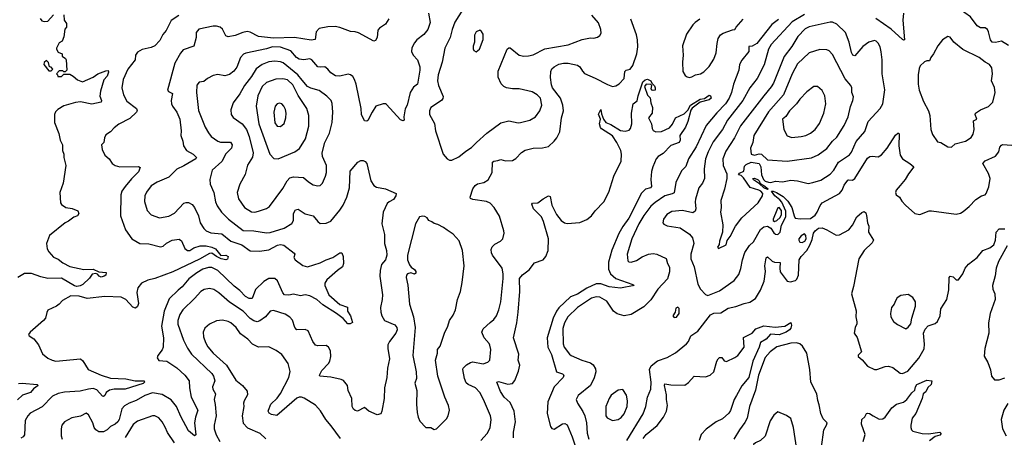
# Model space of a CAD drawing. Extents: x 2057697 to 2160550, y 827490 to 1016834.
# Tile 190 of 256: x 2062895 to 2071349, y 903981 to 907569. Entities that reach past the tile are written whole.
import ezdxf

# ---------------------------------------------------------------- set-up
doc = ezdxf.new("R2010")
doc.units = 0

msp = doc.modelspace()

# ---------------------------------------------------------------- linework, layer by layer
at = {"layer": '0CON20XD'}
for points in [[(2071385, 907347.5), (2071325, 907384), (2071275, 907374), (2071243.8, 907375), (2071230, 907395), (2071214.1, 907464.1), (2071203.8, 907485), (2071185, 907500), (2071145, 907500.6), (2071115, 907515.8), (2071059.2, 907595), (2070961.1, 907661.1), (2070954.2, 907675), (2070958.8, 907701.2), (2070977.3, 907712.7), (2071015, 907718), (2071154.7, 907805.3), (2071190.1, 907849.9), (2071245.6, 907895), (2071280, 907955), (2071335, 907992.5), (2071375, 908002.5)], [(2066735, 907710), (2066631.7, 907548.3), (2066607.3, 907485), (2066590, 907415), (2066544.5, 907325.5), (2066523.6, 907205), (2066488.7, 907095), (2066483.1, 907045), (2066489.6, 907005), (2066530.3, 906910.3), (2066527.6, 906892.4), (2066515.3, 906874.7), (2066425.8, 906815), (2066414.4, 906785), (2066414.3, 906755.7), (2066456.1, 906676.1), (2066465.6, 906615), (2066531.4, 906415), (2066565, 906373.3), (2066585, 906363.3), (2066605, 906363.3), (2066665, 906390), (2066725, 906439.2), (2066775, 906470), (2066816, 906515), (2066905, 906592.9), (2067025, 906682), (2067095, 906701.4), (2067175, 906684.3), (2067195, 906685.8), (2067275, 906707.1), (2067325, 906735.6), (2067360.9, 906785), (2067379.6, 906835), (2067366.4, 906895), (2067339.2, 906925), (2067295, 906948.8), (2067185, 906975.6), (2067125.8, 906974.2), (2067075, 906983.3), (2067050.8, 906995), (2067027.9, 907017.9), (2067004.3, 907074.2), (2067002.4, 907127.6), (2067079.4, 907315), (2067095, 907328.6), (2067105, 907327.8), (2067185, 907264.4), (2067225, 907255.7), (2067265, 907258.1), (2067305, 907268.1), (2067405, 907317.5), (2067605, 907352.2), (2067725, 907398.5), (2067795, 907412), (2067825, 907410), (2067855, 907420), (2067875, 907432.5), (2067887.7, 907452.3), (2067885.8, 907485.8), (2067865, 907543.3), (2067807.6, 907607.6)], [(2063275, 907610), (2063277.5, 907565), (2063296.4, 907536.4), (2063297.5, 907505), (2063283.6, 907486.4), (2063273, 907423), (2063260, 907385), (2063235, 907370), (2063210, 907325), (2063210, 907315), (2063225, 907290), (2063260, 907275), (2063260, 907255), (2063286.7, 907236.7), (2063292.5, 907225), (2063300, 907135), (2063285, 907120), (2063275, 907120), (2063265, 907130), (2063235, 907130), (2063210, 907105), (2063220, 907095), (2063221.7, 907081.7), (2063255, 907080), (2063275, 907100), (2063325, 907100), (2063355, 907083.3), (2063391.7, 907051.7), (2063435, 907035.8), (2063525, 907075.8), (2063567, 907103), (2063635, 907130.8), (2063655, 907132.5), (2063657.9, 907117.9), (2063645.5, 907085), (2063617.6, 907052.4), (2063588.9, 906955), (2063582.4, 906912.4), (2063598.6, 906875), (2063595, 906861.2), (2063515, 906842.9), (2063416.4, 906863.6), (2063375, 906858.5), (2063275, 906829.4), (2063222.4, 906797.6), (2063202.5, 906777.5), (2063194.6, 906755), (2063194.6, 906685.4), (2063231.3, 906591.3), (2063243.2, 906533.2), (2063261.5, 906495), (2063261.5, 906445), (2063273.8, 906415), (2063273.1, 906385), (2063289.6, 906315), (2063266.6, 906163.4), (2063238.6, 906085), (2063245.9, 905995.9), (2063255, 905981.2), (2063290, 905955), (2063345, 905945.8), (2063395, 905926.7), (2063402.5, 905905), (2063392.5, 905885), (2063358.8, 905871.2), (2063315, 905838.6), (2063285, 905824.3), (2063150, 905715), (2063124.2, 905645), (2063130.3, 905600.3), (2063143.8, 905575), (2063185, 905530), (2063225, 905512.5), (2063265, 905479.2), (2063325, 905450), (2063445, 905422.9), (2063525.4, 905425.4), (2063573, 905403), (2063636, 905396), (2063633.8, 905375), (2063620, 905365), (2063595, 905356.5), (2063576.2, 905366.2), (2063561.8, 905381.8), (2063547.3, 905387.3), (2063516.9, 905383.1), (2063495, 905348.8), (2063435.7, 905295), (2063415, 905282.9), (2063385, 905277.2), (2063365, 905281.4), (2063255, 905348.8), (2063135, 905345.6), (2063075, 905358.5), (2062995, 905389.6), (2062935, 905388.5), (2062880, 905355)], [(2063070.5, 907580.5), (2063085, 907560), (2063105, 907553.3), (2063135, 907557.5), (2063185, 907610)], [(2066404.4, 907625), (2066420.4, 907545), (2066400.5, 907485), (2066365, 907440.8), (2066304.4, 907395.6), (2066285, 907370), (2066261.2, 907328.8), (2066260, 907295), (2066274, 907265), (2066311.4, 907225), (2066331.9, 907165), (2066331.1, 907135), (2066310, 907015), (2066275, 906989.2), (2066247.5, 906945), (2066223.1, 906835), (2066205.8, 906804.2), (2066193.6, 906733.6), (2066196.7, 906705), (2066188.8, 906701.2), (2066165, 906710), (2066045, 906840), (2066035, 906846.2), (2066015, 906846.2), (2065953.3, 906825), (2065920, 906775), (2065885, 906703.3), (2065875, 906696.7), (2065855, 906700), (2065828.6, 906755), (2065825.6, 906805), (2065783.1, 907015), (2065770.8, 907055), (2065755, 907080), (2065735, 907096.2), (2065715, 907101.2), (2065645, 907084), (2065607.3, 907087.3), (2065565, 907112), (2065540, 907145), (2065515.5, 907165.5), (2065477.3, 907162.7), (2065454.2, 907165), (2065404.2, 907224.2), (2065385, 907232), (2065335, 907223.1), (2065295, 907230.5), (2065271.9, 907245), (2065221.6, 907301.6), (2065135, 907332.9), (2065065, 907336.3), (2065015, 907318.9), (2064837.7, 907282.3), (2064816.9, 907273.1), (2064791.5, 907245), (2064758.9, 907161.1), (2064732.6, 907127.4), (2064695, 907098.6), (2064655, 907087.1), (2064595, 907098.6), (2064555, 907090), (2064506.4, 907063.6), (2064475, 907038), (2064435, 907033.3), (2064415, 907007.5), (2064412.5, 906945), (2064430.2, 906790.2), (2064488.5, 906645), (2064516, 906596), (2064539.2, 906565), (2064595, 906524.6), (2064617.9, 906517.9), (2064705, 906515.5), (2064719.5, 906495), (2064714.6, 906465.4), (2064665, 906418), (2064629.3, 906350.7), (2064546.9, 906275), (2064527.5, 906195), (2064529.4, 906155), (2064561.5, 906085), (2064576.9, 906005), (2064590.1, 905970.1), (2064626.4, 905916.3), (2064687.9, 905855), (2064815, 905756.9), (2064905, 905756.2), (2065015, 905738.9), (2065045, 905739.6), (2065165, 905776.7), (2065230.5, 905819.5), (2065245.5, 905845), (2065245.5, 905905), (2065264.2, 905935), (2065285, 905940.8), (2065345, 905901.1), (2065413.4, 905883.4), (2065455, 905834.2), (2065475, 905819.2), (2065525, 905820), (2065565, 905839.4), (2065645, 905932), (2065672.5, 905975), (2065704.3, 906045), (2065727.1, 906125), (2065731.9, 906268.1), (2065797.5, 906345), (2065825, 906358.8), (2065845, 906360), (2065861.7, 906351.7), (2065875, 906332.5), (2065910, 906185), (2065934.6, 906144.6), (2065959.3, 906129.3), (2066035, 906117.1), (2066128.8, 906075), (2066125.7, 906055), (2066105.8, 906025), (2066066, 906005), (2066050.5, 905989.5), (2066016.9, 905915), (2066005.7, 905815), (2066028.1, 905725)], [(2069635, 907614.8), (2069529.2, 907550.8), (2069347.7, 907355), (2069323.8, 907315), (2069287.7, 907182.3), (2069228.5, 907065), (2069165.5, 906985), (2069104.8, 906875.2), (2068972.9, 906705), (2068929.6, 906625), (2068849.9, 906520.1), (2068806.8, 906435), (2068784.4, 906374.4), (2068773.5, 906286.5), (2068773.9, 906206.1), (2068757.1, 906165), (2068727.5, 906125), (2068697.3, 906027.3), (2068693.5, 906005), (2068701.1, 905945), (2068694.3, 905925), (2068675, 905911.1), (2068585, 905929.4), (2068495, 905922.2), (2068452.9, 905895), (2068422, 905855), (2068416.2, 905825), (2068425, 905811.2), (2068455, 905798), (2068565, 905782), (2068645, 905725.6), (2068671.9, 905695), (2068684.5, 905645), (2068658.9, 905555), (2068658.8, 905515), (2068685.6, 905445), (2068717.9, 905297.9), (2068742, 905255), (2068785, 905208.8), (2068805, 905200.8), (2068905, 905240), (2069030.2, 905329.8), (2069068.9, 905381.1), (2069087.6, 905432.4), (2069100.5, 905505), (2069120.5, 905569.5), (2069162.2, 905627.8), (2069195, 905660.6), (2069255, 905767.5), (2069285, 905788.2), (2069315, 905794.4), (2069345, 905778.5), (2069369, 905739), (2069385, 905726.2), (2069405, 905722.5), (2069425, 905743.2), (2069435.2, 905805), (2069472.5, 905875), (2069472, 905925), (2069440.1, 906000.1), (2069421.9, 906021.9), (2069377.8, 906055), (2069349.4, 906095), (2069365, 906096.6), (2069393.5, 906085), (2069449.1, 906049.1), (2069490.7, 906010.7), (2069525.5, 905955), (2069543.6, 905883.6), (2069554.3, 905864.3), (2069597, 905857), (2069685, 905861.9), (2069725, 905889.5), (2069743.8, 905915), (2069767.1, 905972.9), (2069785, 905994.4), (2069935, 906076.9), (2069957.3, 906105), (2069975, 906148.6), (2070005, 906190), (2070015, 906194.3), (2070045, 906190.6), (2070066, 906204), (2070175, 906378.6), (2070195, 906392.9), (2070215, 906397.5), (2070265, 906390), (2070295, 906408), (2070343.1, 906465), (2070415, 906578), (2070435, 906593.8), (2070443, 906593), (2070445.6, 906585.6), (2070442.5, 906485), (2070455.6, 906405), (2070475.8, 906375), (2070538.8, 906335), (2070571.2, 906305), (2070525.6, 906244.4), (2070497.5, 906195), (2070455.6, 906144.4), (2070420, 906105), (2070415.8, 906085), (2070420, 906065), (2070450, 906045), (2070469.7, 906009.7), (2070501.2, 905975), (2070582.5, 905905), (2070625, 905894), (2070705, 905926), (2070724.1, 905925.9), (2070935, 905898.8), (2070972.3, 905907.7), (2070995, 905921.2), (2071048.8, 905965), (2071105, 906024), (2071154.4, 906055.6), (2071185, 906063.8), (2071193.8, 906075), (2071217, 906133), (2071227.1, 906205), (2071215, 906246.7), (2071164, 906335), (2071185, 906355.8), (2071274.5, 906395.5), (2071302.5, 906435), (2071310, 906475), (2071325, 906492.5), (2071335, 906496.7), (2071415, 906491.2)], [(2070484.2, 907625), (2070479.4, 907565), (2070493.3, 907396.7), (2070485, 907393.8), (2070475, 907400), (2070378.1, 907488.1), (2070245, 907579.5)], [(2064261.9, 907605), (2064196.8, 907563.2), (2064153.7, 907476.3), (2064125, 907442.5), (2064098.5, 907391.5), (2064055, 907345.6), (2064025, 907329.5), (2063945.6, 907314.4), (2063905, 907291.2), (2063888, 907265), (2063885.7, 907224.3), (2063822.5, 907145), (2063782.9, 907055), (2063772.1, 906985), (2063785.9, 906925), (2063815, 906867.8), (2063897.1, 906805), (2063902.5, 906785), (2063898, 906775), (2063840.7, 906719.3), (2063745, 906670.8), (2063705, 906640), (2063674.1, 906605.9), (2063635, 906579.2), (2063623.1, 906555), (2063616, 906515), (2063596.7, 906495), (2063603.8, 906455), (2063626.2, 906405), (2063662.7, 906372.7), (2063688.8, 906335), (2063715.6, 906315.6), (2063755, 906304.4), (2063915, 906307.1), (2063930, 906300), (2063915, 906261.1), (2063855, 906203.1), (2063800, 906135), (2063772.5, 906095), (2063763.6, 906065), (2063759.5, 905885), (2063802, 905765), (2063856.8, 905686.8), (2063925, 905647.1), (2064005, 905644.5), (2064105, 905617.5), (2064127.7, 905622.3), (2064155, 905650), (2064205, 905674.3), (2064265, 905684), (2064285, 905668.8), (2064313.2, 905603.2), (2064335.4, 905585.4), (2064355, 905586.9), (2064389.9, 905610.1), (2064444.8, 905624.8), (2064495.9, 905625.9), (2064543.8, 905615), (2064575, 905599.1), (2064623.3, 905543.3), (2064665, 905545.4), (2064685, 905535.8), (2064679.3, 905510.7), (2064665, 905506.2), (2064623.8, 905515), (2064585, 905533.8), (2064545, 905564.3), (2064525, 905559.2), (2064439.4, 905510.6), (2064208.6, 905401.4), (2064055, 905344.5), (2063995, 905332.5), (2063940, 905305), (2063908.5, 905265), (2063901.8, 905225), (2063915, 905130), (2063905, 905103.8), (2063889.5, 905090.5), (2063865, 905098.8), (2063805, 905165.7), (2063765, 905185.8), (2063625, 905190.8), (2063475.5, 905174.5), (2063405, 905193.8), (2063335, 905196.5), (2063262.1, 905157.9), (2063233.8, 905125), (2063210.9, 905109.1), (2063136.7, 905073.3), (2063126.4, 905053.6), (2063117.5, 905005), (2063100, 904985), (2062983.3, 904885), (2062971.2, 904865), (2062975, 904853.3), (2063015, 904826.2), (2063055, 904776.7), (2063089.5, 904699.5), (2063135, 904661.2), (2063175, 904642.5), (2063205.8, 904635.8), (2063415.6, 904655.6), (2063437.6, 904637.6), (2063482.7, 904562.7), (2063595, 904515.4), (2063675, 904490), (2063805, 904484.5), (2063885, 904466.7), (2063963.3, 904465), (2063966, 904455), (2063955, 904444.6), (2063800, 904395), (2063705, 904394.6), (2063666.2, 904385), (2063637.1, 904365), (2063625, 904340), (2063615, 904332.5), (2063605, 904335.8), (2063557.9, 904387.9), (2063525, 904399.1), (2063485, 904395.8), (2063415, 904376.7), (2063280.9, 904369.1), (2063225, 904357.7), (2063176.6, 904333.4), (2063086.9, 904243.1), (2062985, 904187.1), (2062964.4, 904165), (2062941.5, 904125), (2062937, 904003), (2062925, 903985.8), (2062904, 903975)], [(2066063.6, 907576.4), (2066035, 907529.4), (2065985, 907497.1), (2065970.3, 907479.7), (2065965.7, 907415), (2065949.5, 907390.5), (2065935, 907383.3), (2065805, 907455.8), (2065775, 907465.8), (2065735, 907467.5), (2065645, 907503.3), (2065605, 907509.6), (2065541.9, 907508.1), (2065465, 907492.5), (2065440.4, 907465), (2065430.6, 907399.4), (2065397.4, 907392.6), (2065255, 907416.4), (2065075, 907411.6), (2064946.1, 907426.1), (2064875, 907461.5), (2064847.7, 907467.7), (2064810.1, 907459.9), (2064744.3, 907434.3), (2064685, 907422.5), (2064665, 907430), (2064637.4, 907487.4), (2064615, 907505.6), (2064585, 907514.4), (2064555, 907514.4), (2064431.7, 907488.3), (2064410.7, 907459.3), (2064408.8, 907415), (2064388.8, 907341.2), (2064299.8, 907310.2), (2064275, 907282), (2064225.6, 907195), (2064163.9, 906963.9), (2064171.2, 906951.2), (2064208, 906935), (2064196.7, 906875), (2064199.4, 906845), (2064206.9, 906825), (2064244, 906774), (2064269.1, 906715), (2064280, 906615), (2064277.1, 906575), (2064295.5, 906525.5), (2064300.6, 906485), (2064326.6, 906446.6), (2064384.2, 906415), (2064413.8, 906385), (2064406.7, 906375), (2064305, 906314.4), (2064245, 906285.6), (2064219.6, 906260.4), (2064175, 906215.8), (2064075, 906171.9), (2064025, 906142.9), (2063982.3, 906087.7), (2063969.2, 906055), (2063966.2, 906006.2), (2063989.7, 905929.7), (2064025, 905892.5), (2064095, 905865.6), (2064175, 905881.8), (2064225, 905908.1), (2064305, 905991.4), (2064325, 905999.4), (2064345, 905998.9), (2064375, 905980.6), (2064396.4, 905956.4), (2064428.8, 905885), (2064445.6, 905825), (2064475.8, 905775), (2064496.2, 905755), (2064535, 905736.7), (2064629.2, 905729.2), (2064707.3, 905667.3), (2064803.4, 905633.4), (2064875, 905584.2), (2064955, 905579.6), (2065035, 905591.5), (2065108.9, 905631.1), (2065135, 905637.2), (2065163.3, 905633.3), (2065252.3, 905562.3), (2065257.5, 905555), (2065248.9, 905525), (2065259.4, 905505), (2065325, 905458.1), (2065365, 905447.1), (2065475, 905479.2), (2065525, 905506), (2065585, 905526.7), (2065645, 905567.1), (2065660, 905565), (2065671.4, 905535), (2065676.2, 905475), (2065667.5, 905445), (2065624.2, 905415), (2065532, 905335), (2065516.2, 905305), (2065516, 905285), (2065549.4, 905205), (2065645, 905123.3), (2065708.7, 905098.7), (2065710, 905065), (2065736.5, 905025), (2065753, 904967), (2065732.5, 904955), (2065713.8, 904955), (2065671.1, 905001.1), (2065614.5, 905044.5), (2065498.5, 905118.5), (2065445, 905165.8), (2065385, 905197.5), (2065346.1, 905203.9), (2065305, 905196), (2065245, 905211.9), (2065205, 905202.2), (2065170, 905205), (2065155, 905223.8), (2065108.5, 905325), (2065085, 905344.6), (2065035, 905345.3), (2064990.4, 905319.6), (2064919.2, 905250.8), (2064890, 905175), (2064865, 905174.6), (2064835, 905191.8), (2064785, 905242.7), (2064735, 905279.2), (2064597.1, 905415), (2064545, 905439.4), (2064515, 905438.9), (2064467.5, 905425), (2064414.4, 905395.6), (2064347.2, 905342.8), (2064290.5, 905275), (2064255, 905245.5), (2064179.2, 905170.8), (2064135.4, 905065), (2064112.3, 904935), (2064129.6, 904835), (2064126.9, 904755), (2064118.7, 904731.3), (2064080, 904685), (2064074, 904665), (2064090.5, 904640.5), (2064157.5, 904635), (2064245, 904579.4), (2064312.2, 904515), (2064350, 904465), (2064352.4, 904407.6), (2064367.5, 904325), (2064425.5, 904215), (2064404.5, 904155), (2064397.1, 904105), (2064407.9, 904002.1), (2064395, 903994.3), (2064345, 904037.8), (2064279.5, 904160.5), (2064240.5, 904245), (2064195, 904303.3), (2064118.4, 904348.4), (2064035, 904361.8), (2063968.3, 904341.7), (2063895, 904296.2), (2063834.7, 904275.3), (2063795, 904252.1), (2063771.8, 904225), (2063748.9, 904135), (2063737, 904113), (2063715.8, 904095), (2063674, 904075), (2063645, 904044.4), (2063615, 904026.9), (2063575, 904027.5), (2063548.8, 904045), (2063533.8, 904065), (2063522, 904105), (2063486.7, 904175), (2063465, 904187.5), (2063418, 904162), (2063342.4, 904147.6), (2063280, 904115), (2063257.8, 904085), (2063251.4, 904055), (2063252, 903995), (2063258.8, 903965)], [(2066855, 903954.4), (2066907.5, 904015), (2066935, 904062.5), (2066942.5, 904135), (2066938.6, 904165), (2066878.1, 904305), (2066845.6, 904365), (2066810, 904405), (2066745.4, 904435.4), (2066729.4, 904449.4), (2066715.5, 904485), (2066700.6, 904565), (2066703.9, 904576.1), (2066732.5, 904605), (2066765, 904624.3), (2066785, 904628.6), (2066875, 904612.5), (2066914.1, 904625.9), (2066931.2, 904645), (2066940, 904735), (2066932.4, 904772.4), (2066925, 904788), (2066882, 904835), (2066864.2, 904885), (2066875, 904913.3), (2066933.6, 904966.4), (2066965, 904992.5), (2066990, 905025), (2067010, 905075), (2067026.7, 905145), (2067047.1, 905345), (2067047.1, 905385), (2067037.1, 905435), (2066955.6, 905545), (2066945.6, 905565), (2066944.4, 905595), (2066952.8, 905617.2), (2066975, 905640), (2067024.3, 905665.7), (2067043.8, 905685), (2067055.7, 905734.3), (2067052.9, 905755), (2067015, 905881.2), (2066970, 905955), (2066935, 905994), (2066902.3, 906007.7), (2066785, 906024.2), (2066765, 906033.8), (2066762, 906045), (2066786, 906115), (2066806.2, 906145), (2066825, 906157.5), (2066879.1, 906170.9), (2066916.8, 906193.2), (2066952.5, 906255), (2066955, 906343.8), (2066966.7, 906355), (2066999.3, 906360.7), (2067025, 906367.1), (2067065, 906356.9), (2067125, 906359.2), (2067155, 906376), (2067205, 906428), (2067235, 906447.1), (2067305, 906464.2), (2067385, 906467.5), (2067435, 906480), (2067485.4, 906524.6), (2067507.5, 906555), (2067531.4, 906605), (2067547.8, 906725), (2067563.3, 906785), (2067558.8, 906835), (2067538.5, 906895), (2067471.1, 906985), (2067460.1, 907010.1), (2067452.9, 907072.9), (2067454.7, 907125), (2067464.3, 907145.7), (2067485, 907163.3), (2067523.9, 907186.1), (2067565, 907195.9), (2067605.3, 907195.3), (2067685, 907177.8), (2067704.2, 907165), (2067726.2, 907126.2), (2067745, 907108.1), (2067837.4, 907067.4), (2067941.5, 907011.5), (2067985, 906995.6), (2068015, 907000.6), (2068042, 907018), (2068085.5, 907064.5), (2068090, 907125), (2068103.3, 907135), (2068137.1, 907142.9), (2068159.3, 907175), (2068194.5, 907274.5), (2068203.1, 907335), (2068200, 907395), (2068189.8, 907439.8), (2068142.6, 907572.6)], [(2069410.1, 907569.9), (2069353.4, 907526.6), (2069225, 907363.8), (2069185, 907341.9), (2069155, 907340), (2069155.7, 907295), (2069095, 907221.4), (2069074.5, 907185), (2069070, 907135), (2069023.8, 907015), (2069006.4, 906945), (2068986.2, 906893.8), (2068954.5, 906845.5), (2068880.3, 906769.7), (2068790.1, 906659.9), (2068703.2, 906476.8), (2068636.2, 906375), (2068613.4, 906306.6), (2068578.6, 906271.4), (2068530.2, 906169.8), (2068515, 906080.8), (2068498.4, 906071.6), (2068435, 906056.8), (2068350.5, 905999.5), (2068313.6, 905966.4), (2068252.8, 905887.2), (2068211.8, 905815), (2068152.2, 905685), (2068110.5, 905555), (2068117.3, 905497.3), (2068125, 905488.8), (2068145, 905485.8), (2068190.3, 905499.7), (2068238.7, 905531.3), (2068295.5, 905554.5), (2068335, 905560), (2068365, 905554.3), (2068446.9, 905516.9), (2068457.1, 905475), (2068473.6, 905443.6), (2068475, 905402.5), (2068457.9, 905342.1), (2068375.3, 905254.7), (2068315, 905162), (2068255, 905102.5), (2068145, 905037.1), (2068085, 905024.5), (2068025, 905040.6), (2067993.3, 905065), (2067935, 905151.1), (2067875.3, 905185.3), (2067845, 905189.4), (2067805, 905177.5), (2067685, 905096.1), (2067600.9, 905015), (2067572.3, 904965), (2067557.6, 904915), (2067561.2, 904785), (2067568.9, 904755), (2067615, 904695.8), (2067630.8, 904685), (2067721.2, 904645), (2067795, 904621.1), (2067818.6, 904605), (2067840.2, 904570.2), (2067842.3, 904545), (2067828.7, 904491.3), (2067795.6, 904425), (2067688.8, 904341.2), (2067673.8, 904305), (2067684, 904275), (2067731.7, 904201.7), (2067746.6, 904166.6), (2067761.5, 904105), (2067767.1, 904017.1), (2067782.1, 903965)], [(2068735, 907574.4), (2068695, 907545.6), (2068674.4, 907525), (2068621.4, 907445), (2068586.9, 907345), (2068592.2, 907265), (2068586.8, 907203.2), (2068590, 907125), (2068609.1, 907089.1), (2068625, 907077.5), (2068645, 907073.1), (2068665, 907076.9), (2068696.7, 907095), (2068741.2, 907105), (2068769.2, 907120.8), (2068815, 907165.7), (2068855, 907229.2), (2068875.2, 907285), (2068885, 907363.3), (2068893.8, 907406.2), (2068912.2, 907437.8), (2068936.5, 907453.5), (2069015, 907481.9), (2069036.2, 907483.8), (2069048, 907505), (2069107.7, 907572.3)], [(2068895, 905603.3), (2068960, 905635), (2068969.3, 905670.7), (2068995, 905707.5), (2069040, 905795), (2069095, 905865.7), (2069235, 905996), (2069274.4, 906055.6), (2069274.6, 906075), (2069259.2, 906095), (2069242.9, 906105), (2069166.6, 906126.6), (2069110.1, 906210.1), (2069089.3, 906229.3), (2069067.5, 906235), (2069075, 906250), (2069113.4, 906266.6), (2069118.8, 906311.2), (2069133.8, 906326.2), (2069175, 906344.3), (2069245, 906334.1), (2069257.5, 906305), (2069263.6, 906235), (2069282.4, 906195), (2069295, 906182.6), (2069325, 906172.2), (2069345, 906171.3), (2069385, 906181.8), (2069445, 906177.1), (2069515, 906189.6), (2069575, 906184.5), (2069665, 906160.6), (2069705, 906169.6), (2069775, 906190.6), (2069855, 906241.9), (2069885, 906277.1), (2069925.3, 906344.7), (2070021.3, 906408.7), (2070037.8, 906432.2), (2070078.5, 906521.5), (2070150.6, 906609.4), (2070179.2, 906695), (2070283.1, 906805), (2070307.1, 906845), (2070324.2, 906965.8), (2070300.6, 907105), (2070300.6, 907225), (2070292.4, 907292.4), (2070282.2, 907335), (2070265, 907368.8), (2070248.8, 907385), (2070235, 907389.2), (2070185, 907375.7), (2070135, 907340), (2070065, 907257.5), (2070047.5, 907265), (2070035.9, 907285.9), (2070017, 907377), (2069985, 907460), (2069911.3, 907531.3), (2069875, 907547.1), (2069855, 907548.6), (2069675, 907507.7), (2069640.4, 907489.6), (2069577.3, 907425), (2069525, 907339.4), (2069458.3, 907251.7), (2069367.1, 907025), (2069348.1, 906991.9), (2069283.6, 906916.4), (2069085, 906656.4), (2069033.9, 906555), (2068959.5, 906440.5), (2068932.3, 906375), (2068935, 906317.5), (2068965.5, 906245), (2068965.6, 906205), (2068948, 906112), (2068916.5, 906015), (2068918.1, 905955), (2068912.2, 905915), (2068932.7, 905807.3), (2068930, 905745), (2068903.6, 905666.4), (2068901.7, 905638.3), (2068887.5, 905615), (2068895, 905603.3)], [(2066815, 907293.8), (2066843.8, 907315), (2066875, 907400), (2066874.3, 907444.3), (2066858.8, 907468.8), (2066845, 907478.8), (2066815.8, 907464.2), (2066801.2, 907435), (2066801.2, 907375), (2066788.8, 907341.2), (2066787.7, 907317.7), (2066795, 907303.3), (2066815, 907293.8)], [(2070895, 906473.3), (2070928.8, 906501.2), (2071015, 906524.3), (2071065, 906556), (2071081.4, 906585), (2071091.4, 906625), (2071085, 906700), (2071113.3, 906715), (2071100, 906755), (2071103.3, 906765), (2071145, 906794), (2071215, 906822.5), (2071250, 906860), (2071271.9, 906945), (2071265.5, 906985.5), (2071240, 907045), (2071248.9, 907105), (2071242.9, 907155), (2071222, 907185), (2071184.2, 907205), (2071134.2, 907245), (2070994.5, 907314.5), (2070917.3, 907377.3), (2070885, 907418), (2070865, 907424), (2070820, 907395), (2070777.5, 907345), (2070742.5, 907275), (2070717.1, 907245), (2070705.7, 907214.3), (2070685, 907215.8), (2070665, 907206), (2070628.3, 907171.7), (2070619.7, 907150.3), (2070608.6, 907095), (2070610, 907015), (2070617.5, 906965), (2070655.8, 906865), (2070699.4, 906785), (2070709.2, 906745), (2070718.6, 906625), (2070732.7, 906582.7), (2070775, 906521.2), (2070805, 906513.8), (2070865, 906476.7), (2070895, 906473.3)], [(2069485, 906354.5), (2069695, 906381.1), (2069752.4, 906407.6), (2069825, 906461.9), (2069874.2, 906525.8), (2069910.5, 906559.5), (2069975, 906658.8), (2070007.8, 906735), (2070027.4, 906822.6), (2070050, 906875), (2070054.3, 906905), (2070040.6, 906945), (2070041.4, 906985), (2070032.5, 907005), (2069981.5, 907061.5), (2069875, 907270), (2069845, 907300.8), (2069825, 907311.4), (2069765, 907314.4), (2069674.2, 907285), (2069575, 907188.9), (2069526.5, 907103.5), (2069453.8, 906925), (2069323.9, 906776.1), (2069198.6, 906575), (2069190.6, 906515), (2069169.2, 906465), (2069175.8, 906415), (2069205, 906406), (2069245, 906415.3), (2069265, 906413), (2069315, 906364.4), (2069485, 906354.5)], [(2063165, 907130), (2063180, 907145), (2063165, 907160), (2063150, 907165), (2063141.7, 907201.7), (2063125, 907217.5), (2063105, 907200), (2063103, 907183), (2063145, 907130), (2063165, 907130)], [(2064915, 905915.6), (2064945, 905923.3), (2065015, 905947.5), (2065039.2, 905965), (2065155, 906120), (2065190.6, 906185), (2065215, 906210), (2065245, 906219.1), (2065332.5, 906212.5), (2065375, 906175.7), (2065415, 906150.8), (2065455, 906140.8), (2065475, 906146), (2065496, 906165), (2065520.6, 906225), (2065528.5, 906255), (2065530, 906315), (2065494.4, 906395), (2065491.5, 906425), (2065514.4, 906515), (2065556.4, 906593.6), (2065578.1, 906685), (2065584.4, 906775), (2065578.7, 906848.7), (2065569.4, 906875), (2065533.1, 906913.1), (2065465, 906960.4), (2065395, 906981.5), (2065366.4, 906996.3), (2065320.8, 907050.8), (2065284.2, 907094.2), (2065158.5, 907198.5), (2065135, 907207.2), (2065085, 907211.8), (2065035, 907206.1), (2064975.9, 907184.1), (2064925, 907147.8), (2064885, 907081.9), (2064825, 907002.9), (2064785, 906931.4), (2064726.7, 906855), (2064706.4, 906793.6), (2064711.1, 906755), (2064729.2, 906729.2), (2064805, 906673.3), (2064842, 906625), (2064864.1, 906565), (2064900.4, 906425), (2064893.3, 906386.7), (2064852, 906318), (2064831.1, 906238.9), (2064784.7, 906155.3), (2064761.1, 906085), (2064775, 906031.2), (2064825, 905956.9), (2064885, 905917.5), (2064915, 905915.6)], [(2065115, 906374.4), (2065256.3, 906433.7), (2065297.1, 906462.9), (2065348.5, 906545), (2065377.1, 906655), (2065377.5, 906745), (2065360, 906805), (2065285, 906918.9), (2065240.5, 907010.5), (2065195, 907051.2), (2065155, 907060), (2065095, 907058.5), (2065015, 907030.9), (2064977.1, 906995), (2064939.1, 906915), (2064926.3, 906826.3), (2064948.5, 906675), (2065043.5, 906415), (2065076.9, 906376.9), (2065115, 906374.4)], [(2067135.9, 903975.9), (2067135.6, 904025), (2067151.2, 904115), (2067139.6, 904205), (2067105, 904280.6), (2067056, 904326), (2067022.2, 904375), (2066992, 904455), (2067005, 904460.8), (2067085, 904437.5), (2067125, 904444.4), (2067145, 904468.8), (2067179.2, 904549.2), (2067187.9, 904602.1), (2067175.6, 904645), (2067180, 904695), (2067133.6, 904835), (2067163.4, 904963.4), (2067175.3, 905055), (2067190.3, 905235), (2067187.6, 905345), (2067211.8, 905378.2), (2067270.9, 905419.1), (2067315, 905480), (2067388.8, 905505), (2067412.5, 905535), (2067432.2, 905585), (2067436.9, 905685), (2067391.4, 905835), (2067374, 905875), (2067307.1, 905945), (2067292.5, 905985), (2067297.5, 905992.5), (2067343, 905997), (2067389.2, 906030.8), (2067435, 906056), (2067449.2, 906049.2), (2067463.1, 905975), (2067505.5, 905895), (2067545, 905842.5), (2067573.3, 905823.3), (2067595, 905817.5), (2067703.3, 905826.7), (2067765, 905852.5), (2067804, 905885), (2067835, 905927.1), (2067911.9, 906005), (2067952.2, 906087.8), (2067996.9, 906225), (2068058.8, 906355), (2068063.1, 906415), (2068055.5, 906445), (2068022.9, 906515), (2067985, 906570.5), (2067890.5, 906630.5), (2067881.8, 906641.8), (2067872.5, 906675), (2067882.5, 906715), (2067865, 906757.5), (2067885, 906796.7), (2067890.3, 906760.3), (2067907.1, 906715), (2067926.4, 906686.4), (2067969.5, 906669.5), (2068055, 906616), (2068095, 906610), (2068129.3, 906620.7), (2068140, 906635), (2068151.2, 906675), (2068146.8, 906765), (2068163.1, 906845), (2068197.8, 906872.2), (2068205.6, 906915), (2068245.7, 907035), (2068265, 907051.9), (2068285, 907057.5), (2068313.8, 907045), (2068322.5, 907022.5), (2068345, 907000), (2068350, 906985), (2068350, 906965), (2068335, 906960), (2068325, 906962.5), (2068316.7, 906975), (2068322.5, 907005), (2068313.6, 907013.6), (2068275, 907014), (2068260, 906995), (2068285, 906920), (2068308.8, 906898.8), (2068314.5, 906854.5), (2068329.4, 906815), (2068324.6, 906765), (2068293.3, 906725), (2068320, 906675), (2068326.2, 906635), (2068335, 906617.5), (2068357, 906607), (2068405, 906607.5), (2068475, 906641.4), (2068499.2, 906670.8), (2068525, 906725.4), (2068599.5, 906760.5), (2068632.5, 906792.5), (2068656, 906835), (2068737.5, 906885), (2068775, 906893.3), (2068815, 906920), (2068826.7, 906915), (2068831.2, 906895), (2068815, 906881.4), (2068738.6, 906861.4), (2068670, 906810), (2068657.5, 906792.5), (2068633.1, 906695), (2068613.1, 906645), (2068563.3, 906575), (2068567.1, 906535), (2068557.8, 906515), (2068485, 906486.9), (2068419.6, 906420.4), (2068376.6, 906393.4), (2068360, 906375), (2068330, 906305), (2068320, 906265), (2068315.6, 906195), (2068320.8, 906135), (2068311.2, 906125), (2068267.1, 906112.9), (2068235, 906077.5), (2068124.3, 905865), (2068075, 905792.9), (2068038.6, 905731.4), (2067979.6, 905590.4), (2067952, 905485), (2067950, 905425), (2067966.5, 905385), (2068014.3, 905344.3), (2068160, 905295), (2068170, 905285), (2068055, 905261.8), (2067955, 905273.5), (2067885, 905299.7), (2067845, 905299.7), (2067765, 905261.9), (2067685, 905211.6), (2067625, 905189.3), (2067525, 905093.4), (2067505.2, 905065), (2067475.2, 905005), (2067425, 904836.7), (2067430.5, 904755), (2067461.4, 904691.4), (2067504.4, 904545), (2067556, 904526), (2067567.1, 904515), (2067560.6, 904495), (2067483.5, 904415), (2067428.9, 904285), (2067422.7, 904185), (2067453.6, 904073.7), (2067465, 904057.1), (2067485, 904052.2), (2067555, 904096.4), (2067575, 904100), (2067595, 904087.5), (2067638.8, 903985), (2067687.4, 903837.4)], [(2069525, 906556.9), (2069605, 906564.5), (2069645, 906573.3), (2069685, 906592.9), (2069725, 906627.1), (2069762.2, 906677.8), (2069800.5, 906765), (2069816.5, 906845), (2069806.9, 906915), (2069785, 906960), (2069745, 906994), (2069714.3, 906995.7), (2069655, 906949.2), (2069595, 906886.9), (2069564.7, 906845.3), (2069503.6, 906785), (2069472.5, 906737.5), (2069445, 906713.3), (2069455.7, 906625), (2069485, 906572), (2069525, 906556.9)], [(2065135, 906650.6), (2065165, 906676.7), (2065178.9, 906725), (2065181.9, 906765), (2065176.4, 906796.4), (2065162.5, 906825), (2065145, 906845.8), (2065125, 906852), (2065105, 906846), (2065087.5, 906825), (2065077.1, 906775), (2065085, 906682.5), (2065105, 906654.4), (2065135, 906650.6)], [(2069315, 906109.2), (2069285, 906124.6), (2069248.3, 906158.3), (2069195, 906192.9), (2069190.4, 906205), (2069205, 906207.3), (2069235, 906194.7), (2069245.4, 906185), (2069251.7, 906161.7), (2069284.6, 906145), (2069322.5, 906115), (2069315, 906109.2)], [(2068107.6, 903952.4), (2068247.4, 904182.6), (2068270.7, 904245), (2068286.9, 904325), (2068314.6, 904395), (2068317.3, 904455), (2068302.7, 904565), (2068317.8, 904595), (2068371.1, 904638.9), (2068455, 904667.5), (2068525, 904707.1), (2068619.2, 904785), (2068637.1, 904805), (2068657.5, 904852.5), (2068717.4, 904892.6), (2068825.3, 905034.7), (2068855, 905048.1), (2068915, 905050.8), (2068978.9, 905091.1), (2069045.4, 905104.6), (2069115, 905131.9), (2069165, 905143.3), (2069212.9, 905175), (2069254.5, 905245.5), (2069286.1, 905323.9), (2069297.5, 905405), (2069292.9, 905455), (2069305.7, 905524.3), (2069315, 905530.8), (2069355.5, 905495.5), (2069375, 905486.4), (2069424.1, 905484.1), (2069420.5, 905435), (2069425, 905403.8), (2069485, 905322), (2069512.3, 905317.7), (2069555, 905328.8), (2069569.2, 905340.8), (2069582, 905375), (2069589, 905505), (2069606.2, 905533.8), (2069654.5, 905585), (2069679.3, 905630.7), (2069699.4, 905680.6), (2069711, 905735), (2069723.9, 905756.1), (2069755, 905776.7), (2069785, 905781.8), (2069826.2, 905765), (2069905, 905716.7), (2069935, 905721.2), (2070013.8, 905765), (2070046.2, 905805), (2070082.9, 905875), (2070125, 905913.8), (2070145, 905920), (2070160, 905910), (2070167.4, 905887.4), (2070174.2, 905825), (2070185.8, 905795), (2070183, 905743), (2070226, 905675), (2070215, 905651.2), (2070144.7, 905585.3), (2070101.1, 905515), (2070054.2, 905275.8), (2070036.2, 905215), (2070076.6, 905066.6), (2070074.2, 905015), (2070084.2, 904974.2), (2070084.2, 904955), (2070068.6, 904925), (2070058.8, 904875), (2070085, 904837.5), (2070123.8, 904715), (2070094.2, 904685.8), (2070093.3, 904675), (2070127.7, 904647.7), (2070175, 904592), (2070234.5, 904564.5), (2070255, 904563.1), (2070325, 904590), (2070355, 904592.9), (2070391.1, 904581.1), (2070455, 904532.5), (2070475, 904530.6), (2070520.9, 904549.1), (2070615, 904662.2), (2070659.9, 904740.1), (2070665, 904780), (2070656.4, 904875), (2070668.5, 904911.5), (2070695, 904939.5), (2070755, 904958.6), (2070774.6, 904975.4), (2070797.5, 905025), (2070805.6, 905085), (2070855.6, 905165), (2070873.2, 905246.8), (2070876.2, 905353.8), (2070883.6, 905366.4), (2070910.5, 905360.5), (2070935, 905334), (2070956.7, 905335), (2070993.8, 905385), (2071012, 905435), (2071041.1, 905468.9), (2071116, 905525), (2071165, 905586), (2071225, 905610), (2071260, 905635), (2071274.3, 905675), (2071279.4, 905745), (2071305, 905771.2), (2071353, 905773)], [(2069375, 905835.8), (2069395, 905843.6), (2069425, 905870.4), (2069437.3, 905895), (2069435, 905929.3), (2069415, 905956.2), (2069405, 905951.5), (2069395, 905932.1), (2069365.6, 905855), (2069365.8, 905845), (2069375, 905835.8)], [(2066455, 904048), (2066475, 904054.2), (2066560.5, 904139.5), (2066574.1, 904165.9), (2066584, 904215), (2066575.8, 904255), (2066544.2, 904325), (2066486, 904505), (2066466, 904645), (2066482, 904705), (2066481.2, 904735), (2066506, 904765), (2066541.2, 904875), (2066571.2, 904935), (2066584, 904985), (2066618.3, 905031.7), (2066636.2, 905075), (2066654, 905165), (2066680, 905235), (2066695, 905310), (2066711.4, 905455), (2066696.9, 905585), (2066667.9, 905667.9), (2066616.6, 905726.6), (2066565, 905762), (2066535, 905783.8), (2066485, 905808.8), (2066455, 905816.7), (2066435, 905833.8), (2066407.5, 905845), (2066395, 905866.7), (2066375, 905878.8), (2066355, 905881.2), (2066327.5, 905875), (2066294.2, 905815.8), (2066224.4, 905545), (2066224.4, 905505), (2066242.1, 905462.1), (2066255, 905442.5), (2066285, 905422.5), (2066297.5, 905405), (2066295, 905390), (2066285, 905383.3), (2066253, 905393), (2066225, 905386.7), (2066216.7, 905375), (2066214, 905355), (2066226.9, 905286.9), (2066243.1, 905125), (2066276.9, 905015), (2066290, 904925), (2066270, 904685), (2066300, 904545), (2066301.9, 904485), (2066287.1, 904445), (2066304.2, 904384.2), (2066303.1, 904266.9), (2066308, 904195), (2066316.2, 904155), (2066331.2, 904121.2), (2066382.5, 904065), (2066425, 904066.2), (2066455, 904048)], [(2066028.1, 905725), (2066026.5, 905645), (2066043.4, 905585), (2066046, 905545), (2066035.4, 905504.6), (2066000.6, 905465), (2065988.9, 905415), (2065986.7, 905365), (2066010.4, 905205), (2066008.2, 905165), (2065992.2, 905095), (2065995.6, 905055), (2066004.2, 905025), (2066028, 904985), (2066115, 904947.1), (2066132, 904925), (2066135.3, 904905), (2066125, 904876.9), (2066068.9, 904805), (2066056.5, 904775), (2066054.5, 904745), (2066069.4, 904655), (2066051.9, 904575), (2066047.1, 904495), (2066028.1, 904405), (2066025.6, 904315), (2066005.7, 904204.3), (2065995, 904183.8), (2065965, 904173.8), (2065893.8, 904205), (2065855.8, 904235.8), (2065795, 904206.2), (2065775, 904210), (2065761.7, 904221.7), (2065750, 904245), (2065747.5, 904315), (2065714.3, 904384.3), (2065709.2, 904425), (2065675, 904468), (2065655, 904478.6), (2065566.4, 904496.4), (2065473.3, 904505), (2065470, 904515), (2065490, 904555), (2065547.5, 904615), (2065558.6, 904635), (2065565.6, 904675), (2065562.5, 904725), (2065545, 904756.2), (2065525, 904771.2), (2065456.1, 904766.1), (2065435, 904773.3), (2065413.2, 904803.2), (2065371.2, 904895), (2065345, 904907.1), (2065275, 904904.3), (2065256.9, 904925), (2065236.9, 904986.9), (2065214.6, 905014.6), (2065175, 905039.5), (2065075, 905069.2), (2065045, 905064), (2065005.7, 905015), (2064958.1, 904981.9), (2064935, 904974.4), (2064905, 904981.1), (2064875, 905002.2), (2064815, 905066.2), (2064695, 905140.9), (2064605, 905223.1), (2064560.7, 905250.7), (2064525, 905260), (2064477.8, 905252.2), (2064451.4, 905235), (2064396.4, 905173.6), (2064295, 905076.7), (2064269.6, 905035), (2064252.5, 904985), (2064252.9, 904952.9), (2064300.4, 904815), (2064335, 904745.8), (2064371.1, 904695), (2064545, 904528.2), (2064559.6, 904505), (2064569.6, 904465), (2064548.9, 904415), (2064553.1, 904395), (2064575.6, 904355), (2064563.5, 904305), (2064572, 904262), (2064581.8, 904165), (2064565.5, 904084.5), (2064565.5, 904055), (2064582.2, 904002.2), (2064611.9, 903945)], [(2069615, 905653.5), (2069635.2, 905665), (2069646.6, 905685), (2069645.9, 905715.9), (2069635, 905730), (2069605, 905713.1), (2069586.4, 905685), (2069585.3, 905675), (2069595, 905657.3), (2069615, 905653.5)], [(2071373.3, 905625), (2071299.3, 905490.7), (2071278.2, 905435), (2071271.7, 905368.3), (2071247.5, 905285), (2071251.4, 905255), (2071269.2, 905215), (2071272, 905165), (2071226.9, 905045), (2071214.6, 904965.4), (2071216.1, 904875), (2071182.5, 904745), (2071177.7, 904677.7), (2071208.8, 904625), (2071230.3, 904560.3), (2071238, 904505), (2071265, 904475.8), (2071305, 904474.4), (2071355, 904493.3)], [(2070505, 904913.8), (2070525, 904926), (2070545.6, 904955), (2070554.4, 905005), (2070587.3, 905107.3), (2070586, 905145), (2070565, 905182.5), (2070525, 905208.8), (2070461.2, 905198.8), (2070430.3, 905179.7), (2070413.8, 905155), (2070403.8, 905125), (2070381.2, 905095), (2070372.9, 905045), (2070375.7, 905015), (2070399.2, 904975), (2070431.2, 904951.2), (2070505, 904913.8)], [(2068515, 905010), (2068535, 905013.3), (2068556.7, 905045), (2068556.4, 905086.4), (2068545, 905100), (2068529.3, 905090.7), (2068523.3, 905055), (2068503.8, 905025), (2068515, 905010)], [(2065650.5, 903970.5), (2065570.7, 904079.3), (2065524.6, 904135), (2065477.9, 904207.9), (2065435.9, 904255.9), (2065337.9, 904317.9), (2065315, 904326.5), (2065295, 904326.5), (2065275, 904318.1), (2065101.7, 904168.3), (2065056.1, 904176.1), (2065038.3, 904188.3), (2065028.8, 904205), (2065030, 904215), (2065052, 904265), (2065105, 904316.2), (2065135, 904358.8), (2065205.7, 904495), (2065217.1, 904547.1), (2065200.8, 904615), (2065145, 904694), (2065097.4, 904727.4), (2065035, 904758.6), (2064946.6, 904756.6), (2064895, 904780.6), (2064854, 904824), (2064791.3, 904871.3), (2064752.2, 904925), (2064707.1, 904965), (2064685, 904975.5), (2064635, 904988.5), (2064585, 904980.6), (2064525.6, 904954.4), (2064485, 904918.8), (2064470, 904885), (2064473.3, 904845), (2064489.1, 904795), (2064509.1, 904759.1), (2064555.6, 904705), (2064670.2, 904600.2), (2064750.9, 904470.9), (2064806.6, 904426.6), (2064847.9, 904377.9), (2064851.4, 904345), (2064821.4, 904295), (2064816.9, 904275), (2064818.1, 904245), (2064805.7, 904164.3), (2064812.9, 904102.9), (2064851.7, 904061.7), (2064957.9, 904017.9), (2065009.3, 903969.3)], [(2068249.2, 903970.8), (2068275.4, 904004.6), (2068368.1, 904081.9), (2068423.3, 904155), (2068448.9, 904205), (2068458.1, 904255), (2068448.9, 904305), (2068449.1, 904345), (2068431.2, 904425), (2068435, 904440), (2068485, 904432.7), (2068605, 904430), (2068638.7, 904451.3), (2068685, 904506.7), (2068785, 904500.8), (2068825, 904514), (2068856.5, 904543.5), (2068881.8, 904635), (2068893.3, 904656.7), (2068905, 904667.5), (2068923.3, 904666.7), (2068945, 904638.8), (2068965, 904631.2), (2069035, 904666), (2069060, 904685), (2069115.6, 904755), (2069111.2, 904838.8), (2069185, 904874.6), (2069215, 904912.8), (2069285, 904937.8), (2069382.2, 904927.8), (2069465, 904935.7), (2069517.5, 904967.5), (2069522.5, 904945), (2069515, 904919.2), (2069505, 904904.6), (2069475.6, 904885), (2069415, 904860.2), (2069341.7, 904868.3), (2069305, 904823.9), (2069255, 904794.4), (2069243.2, 904755), (2069189.2, 904635), (2069155.6, 904495), (2069095, 904422.5), (2069049.9, 904340.1), (2069031.1, 904305), (2068998.4, 904211.6), (2068982.7, 904187.3), (2068930.2, 904139.8), (2068875, 904113.3), (2068788, 904052), (2068746.9, 904005), (2068727.8, 903955)], [(2069779.5, 903895), (2069800, 904045), (2069823.3, 904085), (2069827.5, 904105), (2069795, 904138.8), (2069774.5, 904184.5), (2069760.3, 904260.3), (2069747.3, 904297.3), (2069740.8, 904355), (2069687.5, 904455), (2069679.2, 904565), (2069652.5, 904705), (2069617.5, 904765), (2069595, 904782.9), (2069565, 904793.1), (2069515, 904788.7), (2069395, 904758), (2069337.5, 904715), (2069295, 904666.7), (2069238.4, 904515), (2069211.8, 904385), (2069160.4, 904245), (2069140.9, 904145), (2069122, 904108), (2069075, 904045.7), (2069025.5, 903965)], [(2062885, 904442.2), (2062915, 904447.5), (2063045, 904435.8), (2063052.5, 904425), (2063013.4, 904396.6), (2062988.9, 904365), (2062918.2, 904341.8), (2062875, 904303.8)], [(2070136.2, 903945), (2070153.8, 904005), (2070122, 904095), (2070126.2, 904135), (2070153, 904157), (2070167.5, 904185), (2070175, 904188.8), (2070192.5, 904185), (2070224.5, 904164.5), (2070275, 904137.1), (2070305, 904139.2), (2070325.5, 904154.5), (2070385, 904234.2), (2070425, 904266), (2070485, 904282.9), (2070513.8, 904306.2), (2070555, 904362), (2070580, 904385), (2070585.7, 904415), (2070597.5, 904435), (2070685, 904471.2), (2070726.2, 904466.2), (2070720, 904435), (2070691.8, 904408.2), (2070675, 904372), (2070653.8, 904355), (2070645.5, 904315), (2070589.4, 904185), (2070558.8, 904145), (2070545.7, 904085), (2070547.5, 904065), (2070553.8, 904045), (2070564.4, 904034.4), (2070644.5, 904014.5), (2070699.1, 904010.9), (2070795, 904026.7), (2070806.7, 904015), (2070795, 904000), (2070755, 903988.8), (2070708.3, 903951.7)], [(2067985, 904126), (2068035, 904134.3), (2068058.9, 904151.1), (2068085, 904184), (2068111.9, 904245), (2068112.9, 904295), (2068104.2, 904344.2), (2068073, 904393), (2068034.1, 904385.9), (2067975, 904343.8), (2067955.8, 904315), (2067928.1, 904245), (2067928.8, 904165), (2067938.3, 904148.3), (2067985, 904126)], [(2071378.9, 904271.1), (2071345.7, 904215), (2071322.5, 904135), (2071333.1, 904055), (2071366.5, 903995)], [(2064225, 903933.5), (2064162.9, 904022.9), (2064145, 904068.6), (2064116.7, 904113.3), (2064088.6, 904148.6), (2064055, 904166.9), (2064034.5, 904165.5), (2063905, 904120.6), (2063868.3, 904091.7), (2063799.5, 903980.5)], [(2069415, 903595.7), (2069445, 903600), (2069478.1, 903625), (2069520, 903685), (2069557.4, 903792.6), (2069567.5, 903875), (2069539.1, 904065), (2069515, 904142.5), (2069478.3, 904168.3), (2069405, 904200), (2069369.7, 904170.3), (2069337.8, 904122.2), (2069295, 903991.2), (2069257.3, 903952.7), (2069213.3, 903935), (2069195, 903918), (2069189.1, 903895), (2069192.3, 903835), (2069201.4, 903795), (2069228.3, 903748.3), (2069334.4, 903635), (2069385, 903600.6), (2069415, 903595.7)]]:
    msp.add_lwpolyline(points, dxfattribs=at)

doc.saveas('drawing.dxf')
